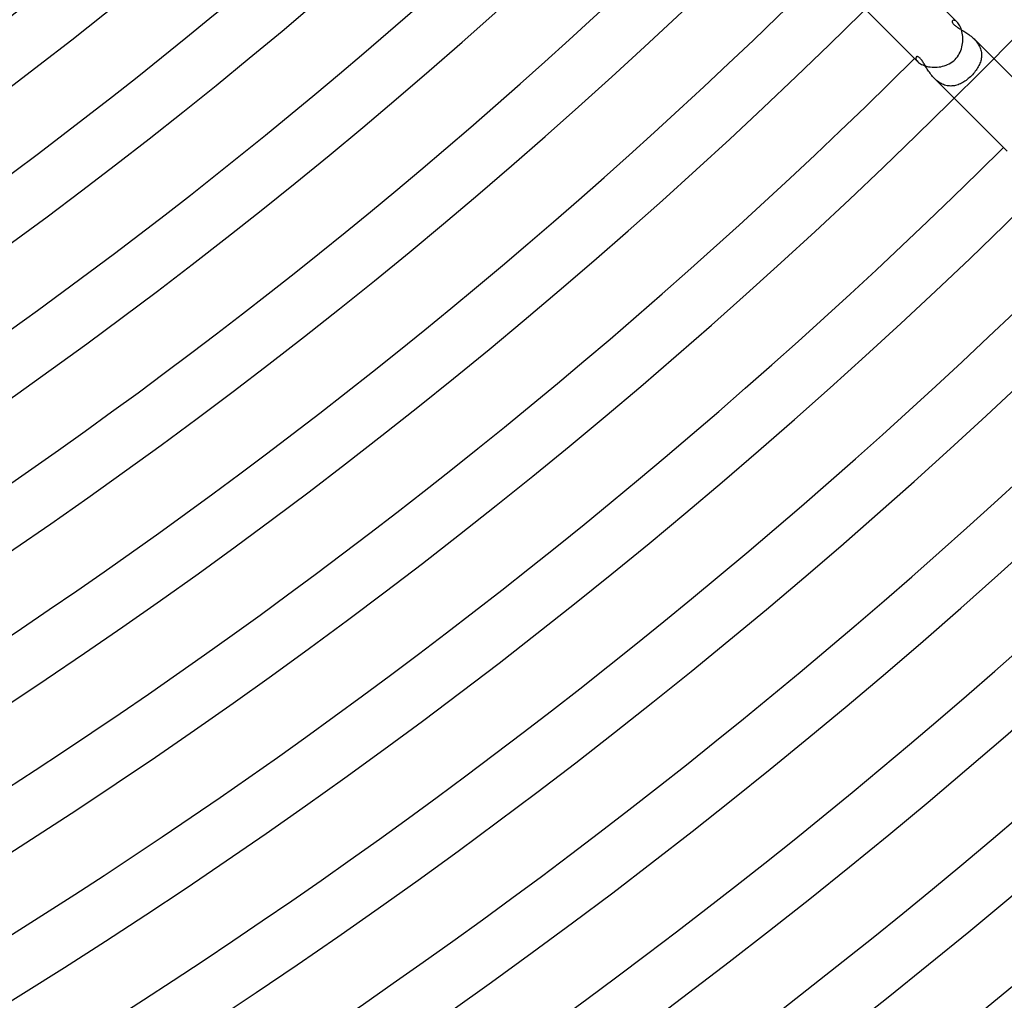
# Model space of a CAD drawing. Header units: millimetres. Extents: x -535 to 535, y -535 to 535.
# Tile 60 of 106: x 220 to 291, y -354 to -284. Entities that reach past the tile are written whole.
import ezdxf

# ---------------------------------------------------------------- set-up
doc = ezdxf.new("R2010")
doc.units = ezdxf.units.MM
doc.layers.add('HIDDEN', color=7, linetype='Continuous')
doc.layers.add('THICK', color=7, linetype='Continuous')

msp = doc.modelspace()

# ---------------------------------------------------------------- linework, layer by layer
at = {"layer": 'HIDDEN'}
for p, q in [((286.946, -284.402), (286.941, -284.423)), ((286.941, -284.423), (286.941, -284.445)), ((286.941, -284.445), (286.944, -284.469)), ((286.944, -284.469), (286.952, -284.496)), ((286.955, -284.385), (286.946, -284.402)), ((286.952, -284.496), (286.965, -284.524)), ((286.966, -284.37), (286.955, -284.385)), ((286.965, -284.524), (286.982, -284.554)), ((286.991, -284.352), (286.966, -284.37)), ((286.982, -284.554), (287.005, -284.585)), ((287.022, -284.342), (286.991, -284.352)), ((287.005, -284.585), (287.032, -284.617)), ((287.059, -284.34), (287.022, -284.342)), ((287.032, -284.617), (287.064, -284.649)), ((287.101, -284.347), (287.059, -284.34)), ((287.064, -284.649), (287.101, -284.683)), ((287.147, -284.363), (287.101, -284.347)), ((287.101, -284.683), (287.143, -284.718)), ((287.143, -284.718), (287.19, -284.753)), ((287.197, -284.389), (287.147, -284.363)), ((287.19, -284.753), (287.241, -284.789)), ((287.249, -284.426), (287.197, -284.389)), ((287.241, -284.789), (287.296, -284.826)), ((287.303, -284.475), (287.249, -284.426)), ((287.296, -284.826), (287.354, -284.864)), ((287.354, -284.864), (287.416, -284.902)), ((287.416, -284.902), (287.48, -284.942)), ((287.48, -284.942), (287.548, -284.983)), ((287.548, -284.983), (287.617, -285.025)), ((287.617, -285.025), (287.689, -285.068)), ((287.689, -285.068), (287.762, -285.113)), ((287.762, -285.113), (287.836, -285.159)), ((287.836, -285.159), (287.911, -285.208)), ((287.911, -285.208), (287.987, -285.258)), ((287.987, -285.258), (288.063, -285.311)), ((288.063, -285.311), (288.139, -285.365)), ((288.139, -285.365), (288.215, -285.422)), ((288.215, -285.422), (288.289, -285.482)), ((288.289, -285.482), (288.362, -285.544)), ((288.362, -285.544), (288.434, -285.608)), ((288.434, -285.608), (288.503, -285.674)), ((288.503, -285.674), (288.571, -285.745)), ((288.504, -285.675), (289.91, -287.082)), ((288.571, -285.745), (288.636, -285.818)), ((288.636, -285.818), (288.697, -285.894)), ((288.697, -285.894), (288.755, -285.972)), ((288.755, -285.972), (288.808, -286.052)), ((288.808, -286.052), (288.855, -286.133)), ((288.855, -286.133), (288.898, -286.216)), ((288.898, -286.216), (288.936, -286.301)), ((288.936, -286.301), (288.968, -286.386)), ((288.968, -286.386), (288.995, -286.473)), ((288.995, -286.473), (289.015, -286.56)), ((289.015, -286.56), (289.03, -286.646)), ((289.03, -286.646), (289.04, -286.733)), ((289.04, -286.733), (289.044, -286.82)), ((289.044, -286.82), (289.042, -286.907)), ((284.342, -287.022), (284.34, -287.059)), ((284.34, -287.059), (284.347, -287.101)), ((284.352, -286.991), (284.342, -287.022)), ((284.347, -287.101), (284.363, -287.147)), ((284.37, -286.966), (284.352, -286.991)), ((284.363, -287.147), (284.389, -287.197)), ((284.384, -286.955), (284.37, -286.966)), ((284.4, -286.947), (284.384, -286.955)), ((284.389, -287.197), (284.426, -287.249)), ((284.418, -286.942), (284.4, -286.947)), ((284.439, -286.94), (284.418, -286.942)), ((284.426, -287.249), (284.475, -287.303)), ((284.462, -286.942), (284.439, -286.94)), ((284.487, -286.949), (284.462, -286.942)), ((284.514, -286.959), (284.487, -286.949)), ((284.543, -286.975), (284.514, -286.959)), ((284.574, -286.996), (284.543, -286.975)), ((284.606, -287.022), (284.574, -286.996)), ((284.639, -287.053), (284.606, -287.022)), ((284.673, -287.09), (284.639, -287.053)), ((284.707, -287.13), (284.673, -287.09)), ((284.743, -287.176), (284.707, -287.13)), ((284.779, -287.226), (284.743, -287.176)), ((284.816, -287.28), (284.779, -287.226)), ((284.854, -287.339), (284.816, -287.28)), ((284.893, -287.4), (284.854, -287.339)), ((284.933, -287.466), (284.893, -287.4)), ((284.974, -287.533), (284.933, -287.466)), ((285.016, -287.604), (284.974, -287.533)), ((285.06, -287.676), (285.016, -287.604)), ((288.855, -287.582), (288.811, -287.664)), ((288.893, -287.5), (288.855, -287.582)), ((288.928, -287.418), (288.893, -287.5)), ((288.959, -287.334), (288.928, -287.418)), ((288.985, -287.25), (288.959, -287.334)), ((289.007, -287.165), (288.985, -287.25)), ((289.024, -287.08), (289.007, -287.165)), ((289.035, -286.994), (289.024, -287.08)), ((289.042, -286.907), (289.035, -286.994)), ((285.105, -287.75), (285.06, -287.676)), ((285.153, -287.825), (285.105, -287.75)), ((285.201, -287.902), (285.153, -287.825)), ((285.252, -287.978), (285.201, -287.902)), ((285.305, -288.056), (285.252, -287.978)), ((285.361, -288.133), (285.305, -288.056)), ((285.418, -288.209), (285.361, -288.133)), ((285.479, -288.285), (285.418, -288.209)), ((285.542, -288.36), (285.479, -288.285)), ((288.312, -288.312), (288.24, -288.383)), ((288.388, -288.234), (288.312, -288.312)), ((288.461, -288.154), (288.388, -288.234)), ((288.53, -288.073), (288.461, -288.154)), ((288.595, -287.991), (288.53, -288.073)), ((288.656, -287.909), (288.595, -287.991)), ((288.712, -287.827), (288.656, -287.909)), ((288.764, -287.745), (288.712, -287.827)), ((288.811, -287.664), (288.764, -287.745)), ((285.607, -288.433), (285.542, -288.36)), ((285.675, -288.503), (285.607, -288.433)), ((285.746, -288.572), (285.675, -288.503)), ((285.675, -288.504), (287.082, -289.91)), ((285.821, -288.638), (285.746, -288.572)), ((285.897, -288.7), (285.821, -288.638)), ((285.977, -288.758), (285.897, -288.7)), ((286.058, -288.811), (285.977, -288.758)), ((286.141, -288.86), (286.058, -288.811)), ((286.225, -288.902), (286.141, -288.86)), ((286.31, -288.94), (286.225, -288.902)), ((286.397, -288.972), (286.31, -288.94)), ((286.485, -288.998), (286.397, -288.972)), ((286.573, -289.018), (286.485, -288.998)), ((286.662, -289.032), (286.573, -289.018)), ((287.101, -289.02), (287.013, -289.033)), ((287.187, -289.002), (287.101, -289.02)), ((287.273, -288.978), (287.187, -289.002)), ((287.359, -288.95), (287.273, -288.978)), ((287.444, -288.918), (287.359, -288.95)), ((287.527, -288.881), (287.444, -288.918)), ((287.611, -288.84), (287.527, -288.881)), ((287.693, -288.795), (287.611, -288.84)), ((287.774, -288.746), (287.693, -288.795)), ((287.855, -288.694), (287.774, -288.746)), ((287.934, -288.638), (287.855, -288.694)), ((288.013, -288.578), (287.934, -288.638)), ((288.09, -288.516), (288.013, -288.578)), ((288.166, -288.451), (288.09, -288.516)), ((288.24, -288.383), (288.166, -288.451)), ((286.75, -289.041), (286.662, -289.032)), ((286.838, -289.044), (286.75, -289.041)), ((286.926, -289.041), (286.838, -289.044)), ((287.013, -289.033), (286.926, -289.041))]:
    msp.add_line(p, q, dxfattribs=at)
at = {"layer": 'THICK'}
for p, q in [((283.546, -280.718), (287.303, -284.475)), ((280.718, -283.546), (284.475, -287.303)), ((287.352, -284.528), (287.303, -284.475)), ((287.4, -284.59), (287.352, -284.528)), ((287.447, -284.662), (287.4, -284.59)), ((287.492, -284.742), (287.447, -284.662)), ((287.534, -284.83), (287.492, -284.742)), ((287.572, -284.927), (287.534, -284.83)), ((287.607, -285.03), (287.572, -284.927)), ((287.636, -285.14), (287.607, -285.03)), ((287.66, -285.253), (287.636, -285.14)), ((287.679, -285.371), (287.66, -285.253)), ((287.692, -285.493), (287.679, -285.371)), ((287.699, -285.618), (287.692, -285.493)), ((287.633, -286.25), (287.66, -286.124)), ((287.66, -286.124), (287.68, -285.997)), ((287.68, -285.997), (287.693, -285.87)), ((287.693, -285.87), (287.699, -285.743)), ((287.699, -285.743), (287.699, -285.618)), ((287.313, -286.948), (287.385, -286.842)), ((287.385, -286.842), (287.45, -286.73)), ((287.45, -286.73), (287.507, -286.615)), ((287.507, -286.615), (287.557, -286.496)), ((287.557, -286.496), (287.598, -286.374)), ((287.598, -286.374), (287.633, -286.25)), ((284.475, -287.303), (284.528, -287.352)), ((284.528, -287.352), (284.591, -287.4)), ((284.591, -287.4), (284.662, -287.447)), ((284.662, -287.447), (284.743, -287.492)), ((284.743, -287.492), (284.831, -287.534)), ((284.831, -287.534), (284.929, -287.573)), ((284.929, -287.573), (285.032, -287.607)), ((285.032, -287.607), (285.141, -287.637)), ((286.252, -287.632), (286.375, -287.598)), ((286.375, -287.598), (286.497, -287.556)), ((286.497, -287.556), (286.616, -287.507)), ((286.616, -287.507), (286.731, -287.45)), ((286.731, -287.45), (286.843, -287.385)), ((286.843, -287.385), (286.949, -287.312)), ((286.949, -287.312), (287.05, -287.232)), ((287.05, -287.232), (287.144, -287.144)), ((287.144, -287.144), (287.232, -287.049)), ((287.232, -287.049), (287.313, -286.948)), ((289.91, -287.082), (293.71, -290.882)), ((285.141, -287.637), (285.255, -287.661)), ((285.255, -287.661), (285.374, -287.679)), ((285.374, -287.679), (285.496, -287.692)), ((285.496, -287.692), (285.62, -287.699)), ((285.62, -287.699), (285.746, -287.699)), ((285.746, -287.699), (285.873, -287.693)), ((285.873, -287.693), (286, -287.679)), ((286, -287.679), (286.126, -287.659)), ((286.126, -287.659), (286.252, -287.632)), ((287.082, -289.91), (290.882, -293.71))]:
    msp.add_line(p, q, dxfattribs=at)
for radius, start, end in [(471, 179.99998, 0), (462, 179.99998, 0), (453, 179.99998, 0), (444, 179.99998, 0), (435, 179.99998, 0), (426, 179.99998, 0), (417, 179.99998, 0), (408, 179.99998, 0), (399, 179.99998, 0), (390, 179.99998, 0), (381, 179.99998, 0), (372, 179.99998, 0), (363, 179.99998, 0), (354, 179.99998, 0), (345, 179.99998, 0), (336, 179.99998, 0), (327, 179.99998, 0), (318, 179.99998, 0), (310, 179.99998, 0), (314, 270.36362, 314.63641), (323, 270.35451, 314.64546), (332, 270.34511, 314.65486), (341, 270.33549, 314.66454), (350, 270.32741, 314.67262), (359, 270.31921, 314.68081), (368, 270.31136, 314.68861), (377, 270.30397, 314.69606), (386, 270.29687, 314.7031), (395, 270.29011, 314.70992), (404, 270.28363, 314.71634), (413, 270.27744, 314.72253), (422, 270.27154, 314.72843), (431, 270.26587, 314.7341), (440, 270.26043, 314.73954), (449, 270.25521, 314.74476), (458, 270.25017, 314.7498), (467, 270.24536, 314.75461), (476, 270.24072, 314.75925), (480, 270.05869, 314.94128), (486, 270.23579, 314.76424), (490, 270.23356, 314.76647)]:
    msp.add_arc((0, 0), radius, start, end, dxfattribs=at)

doc.saveas('drawing.dxf')
